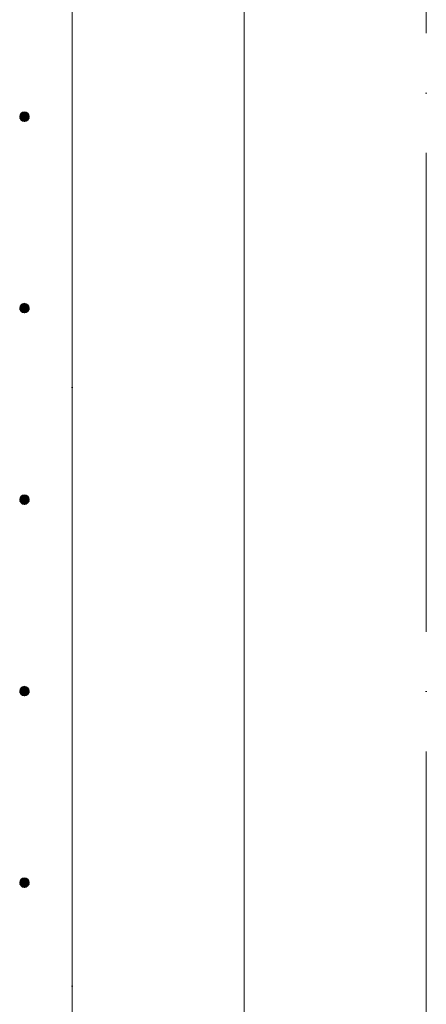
# Model space of a CAD drawing. Header units: millimetres. Extents: x 25691 to 55844, y 7165 to 18405.
# Tile 8 of 72: x 27575 to 28000, y 11373 to 12401. Entities that reach past the tile are written whole.
import ezdxf

# ---------------------------------------------------------------- set-up
doc = ezdxf.new("R2010")
doc.units = ezdxf.units.MM
doc.linetypes.add('ADSK_Линия сетки', pattern=[625, 500, -62.5, 0, -62.5])
for name, color, linetype, lineweight in [('A-____-____-DIMS', 211, 'Continuous', 9), ('A-____-____-DIMS-25', 211, 'Continuous', 9), ('A-WALL-____-MCUT', 113, 'Continuous', 50), ('S-GRID-____-OTLN', 1, 'Continuous', 9), ('S-RBAR-____-MCUT', 171, 'Continuous', 20)]:
    doc.layers.add(name, color=color, linetype=linetype, lineweight=lineweight)
doc.styles.add('GOST Common_I_1', font='GOST Common Italic.ttf', dxfattribs={"width": 0.8, "height": 62.5})
doc.dimstyles.new('ADSK_Для_арматуры_Основной_2_5_мм_шаг_кол-во_Стрелки_точный', dxfattribs={"dimscale": 304.8, "dimtxt": 0.206224, "dimasz": 0.246063, "dimexe": 0.123031, "dimexo": 0.000403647, "dimgap": 0.032808, "dimtad": 1, "dimdec": 0, "dimlfac": 304.8, "dimdsep": 46, "dimtxsty": 'GOST Common_I_1', "dimsah": 1, "dimcen": 0.09, "dimdle": 0.123031, "dimazin": 0, "dimtfac": 1, "dimtdec": 4, "dimtix": 1, "dimtmove": 0, "dimatfit": 3, "dimfxl": 1, "dimtvp": 1, "dimtfill": 1, "dimtolj": 1, "dimtzin": 0, "dimarcsym": 2})

# ---------------------------------------------------------------- blocks, each defined once
blk = doc.blocks.new('DIMBLOCK109-КЖ1_ПЭ_ВЭ8_Армирование_Вертикальное')
at = {"layer": 'A-____-____-DIMS-25', "lineweight": 40}
for points in [[(27809.5, 16100), (27799.6, 16025), (27819.4, 16025)], [(27809.5, 10900), (27819.4, 10975), (27799.6, 10975)]]:
    blk.add_hatch(color=256, dxfattribs=at).paths.add_polyline_path(points)
at = {"layer": 'A-____-____-DIMS-25'}
for p, q in [((27809.5, 16137.5), (27809.5, 10862.5)), ((27809.5, 16100), (27617.5, 16100)), ((27809.5, 16100), (27847, 16100)), ((27809.5, 10900), (27617.5, 10900)), ((27809.5, 10900), (27847, 10900))]:
    blk.add_line(p, q, dxfattribs=at)
at = {"layer": 'A-____-____-DIMS-25', "lineweight": 40}
for p, q in [((27809.5, 16100), (27799.6, 16025)), ((27819.4, 16025), (27809.5, 16100)), ((27799.6, 16025), (27819.4, 16025)), ((27819.4, 10975), (27799.6, 10975)), ((27799.6, 10975), (27809.5, 10900)), ((27809.5, 10900), (27819.4, 10975))]:
    blk.add_line(p, q, dxfattribs=at)
at = {"layer": 'A-____-____-DIMS-25', "color": 0, "insert": (27717.8, 13308.8), "char_height": 62.5, "width": 458.964, "attachment_point": 1, "rotation": 90, "line_spacing_factor": 1.022761, "style": 'GOST Common_I_1', "bg_fill": 3, "box_fill_scale": 1.25, "bg_fill_color": 256, "bg_fill_true_color": 13158600, "bg_fill_transparency": 0}
blk.add_mtext('400x13=5200', dxfattribs=at)
blk = doc.blocks.new('_None')

msp = doc.modelspace()

# ---------------------------------------------------------------- hatches: boundary and pattern name
at = {"layer": 'S-RBAR-____-MCUT'}
h = msp.add_hatch(color=256, dxfattribs=at)
edge = h.paths.add_edge_path()
edge.add_arc((27580, 12300.001), 5, 0, 360)
for points in [[(27580, 12295.001), (27584.7553, 12298.4559), (27582.9389, 12304.0461), (27577.0611, 12304.0461), (27575.2447, 12298.4559)], [(27580, 12095.001), (27584.7553, 12098.4559), (27582.9389, 12104.0461), (27577.0611, 12104.0461), (27575.2447, 12098.4559)], [(27580, 11895.001), (27584.7553, 11898.4559), (27582.9389, 11904.0461), (27577.0611, 11904.0461), (27575.2447, 11898.4559)], [(27580, 11695.001), (27584.7553, 11698.4559), (27582.9389, 11704.0461), (27577.0611, 11704.0461), (27575.2447, 11698.4559)], [(27580, 11495.001), (27584.7553, 11498.4559), (27582.9389, 11504.0461), (27577.0611, 11504.0461), (27575.2447, 11498.4559)]]:
    msp.add_hatch(color=256, dxfattribs=at).paths.add_polyline_path(points)
h = msp.add_hatch(color=256, dxfattribs=at)
edge = h.paths.add_edge_path()
edge.add_arc((27580, 12100.001), 5, 0, 360)
h = msp.add_hatch(color=256, dxfattribs=at)
edge = h.paths.add_edge_path()
edge.add_arc((27580, 11900.001), 5, 0, 360)
h = msp.add_hatch(color=256, dxfattribs=at)
edge = h.paths.add_edge_path()
edge.add_arc((27580, 11700.001), 5, 0, 360)
h = msp.add_hatch(color=256, dxfattribs=at)
edge = h.paths.add_edge_path()
edge.add_arc((27580, 11500.001), 5, 0, 360)

# ---------------------------------------------------------------- linework, layer by layer
at = {"layer": 'A-WALL-____-MCUT', "lineweight": 9}
msp.add_line((27630, 10800.0013), (27630, 16450.001), dxfattribs=at)
at = {"layer": 'S-GRID-____-OTLN', "linetype": 'ADSK_Линия сетки'}
for p, q in [((27630, 18205.465), (27630, 7369.9611)), ((28000, 17887.965), (28000, 7687.4611))]:
    msp.add_line(p, q, dxfattribs=at)
at = {"layer": 'S-RBAR-____-MCUT'}
for p, q in [((27577.0611, 12304.0461), (27575.2447, 12298.4559)), ((27582.9389, 12304.0461), (27577.0611, 12304.0461)), ((27584.7553, 12298.4559), (27582.9389, 12304.0461)), ((27575.2447, 12298.4559), (27580, 12295.001)), ((27580, 12295.001), (27584.7553, 12298.4559)), ((27577.0611, 12104.0461), (27575.2447, 12098.4559)), ((27582.9389, 12104.0461), (27577.0611, 12104.0461)), ((27584.7553, 12098.4559), (27582.9389, 12104.0461)), ((27575.2447, 12098.4559), (27580, 12095.001)), ((27580, 12095.001), (27584.7553, 12098.4559)), ((27577.0611, 11904.0461), (27575.2447, 11898.4559)), ((27575.2447, 11898.4559), (27580, 11895.001)), ((27582.9389, 11904.0461), (27577.0611, 11904.0461)), ((27580, 11895.001), (27584.7553, 11898.4559)), ((27584.7553, 11898.4559), (27582.9389, 11904.0461)), ((27577.0611, 11704.0461), (27575.2447, 11698.4559)), ((27582.9389, 11704.0461), (27577.0611, 11704.0461)), ((27584.7553, 11698.4559), (27582.9389, 11704.0461)), ((27575.2447, 11698.4559), (27580, 11695.001)), ((27580, 11695.001), (27584.7553, 11698.4559)), ((27577.0611, 11504.0461), (27575.2447, 11498.4559)), ((27575.2447, 11498.4559), (27580, 11495.001)), ((27582.9389, 11504.0461), (27577.0611, 11504.0461)), ((27580, 11495.001), (27584.7553, 11498.4559)), ((27584.7553, 11498.4559), (27582.9389, 11504.0461))]:
    msp.add_line(p, q, dxfattribs=at)
for centre in [(27580, 12300.001), (27580, 12100.001), (27580, 11900.001), (27580, 11700.001), (27580, 11500.001)]:
    msp.add_circle(centre, 5, dxfattribs=at)

# ---------------------------------------------------------------- next in the draw order: dimensions: what is measured, and where the dimension line sits
at = {"layer": 'A-____-____-DIMS'}
dim = msp.add_linear_dim(base=(27809.5163, 10900.001), p1=(27580, 16100.001), p2=(27580, 10900.001), angle=90, text='400x13=5200', dimstyle='ADSK_Для_арматуры_Основной_2_5_мм_шаг_кол-во_Стрелки_точный', override={"dimpost": '<>', "dimblk1": 'None', "dimblk2": 'None', "dimsah": 1, "dimfxl": 5200}, dxfattribs=at)
dim.commit()
dim.dimension.update_dxf_attribs({"geometry": 'DIMBLOCK109-КЖ1_ПЭ_ВЭ8_Армирование_Вертикальное', "text_midpoint": (27768.2663, 13500.001)})

doc.saveas('drawing.dxf')
